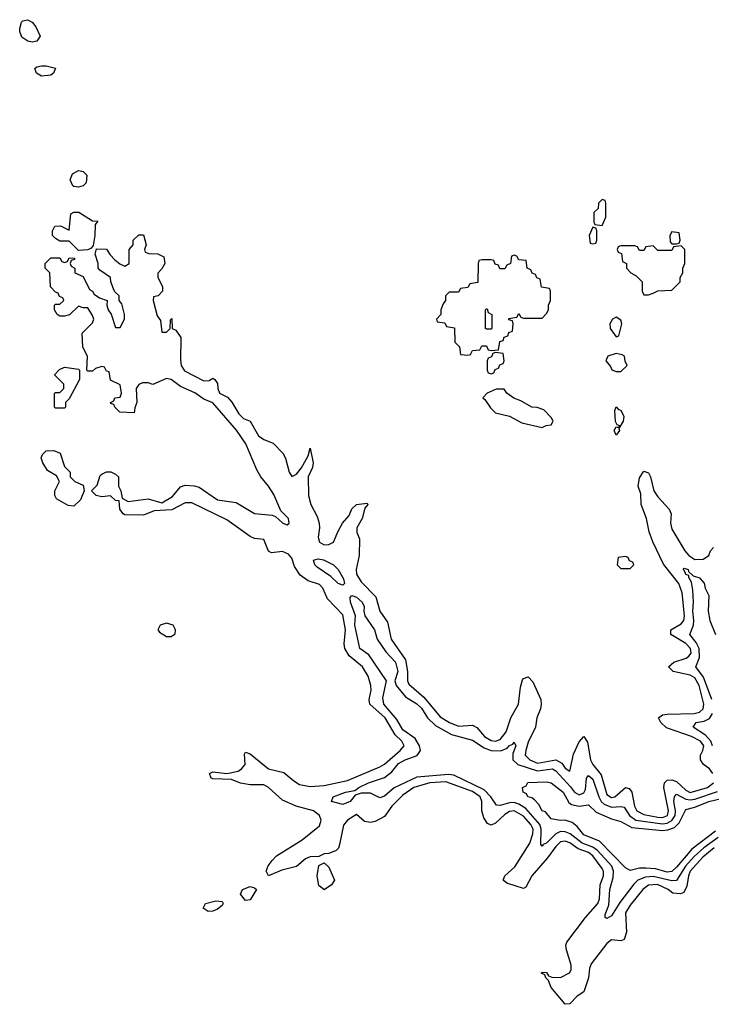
# Model space of a CAD drawing. Header units: inches. Extents: x 2668334 to 2765628, y 828034 to 955234.
# Tile 120 of 218: x 2725476 to 2728461, y 836155 to 840401. Entities that reach past the tile are written whole.
import ezdxf

# ---------------------------------------------------------------- set-up
doc = ezdxf.new("R2010")
doc.units = ezdxf.units.IN
doc.header["$MEASUREMENT"] = 0
doc.layers.add('C7823', color=7, linetype='Continuous')
doc.layers.add('C7824', color=7, linetype='Continuous')

msp = doc.modelspace()

# ---------------------------------------------------------------- linework, layer by layer
at = {"layer": 'C7823', "color": 4}
for points, elevation in [([(2725730, 839679), (2725710, 839682), (2725704.7, 839684.7), (2725694, 839710), (2725703.7, 839736.3), (2725729.2, 839750.8), (2725750, 839746), (2725766, 839730), (2725762.8, 839697.2), (2725750, 839684)], 12), ([(2727990, 839626), (2727974, 839610), (2727972.7, 839587.3), (2727954, 839570), (2727954, 839530), (2727958, 839518), (2727990, 839514), (2728006, 839550), (2728006, 839610), (2728002, 839622)], 16), ([(2725730, 839406), (2725690, 839446), (2725650, 839446), (2725630, 839458), (2725618, 839470), (2725618, 839490), (2725628, 839510), (2725651.6, 839511.6), (2725690, 839494), (2725696.4, 839563.6), (2725709, 839571), (2725730.8, 839570.8), (2725790, 839534), (2725812.7, 839532.7), (2725802, 839518), (2725801, 839470), (2725792.7, 839427.3), (2725784.7, 839415.3), (2725770, 839408.7)], 12), ([(2727950, 839506), (2727934, 839470), (2727938, 839438), (2727950, 839434), (2727962, 839438), (2727966, 839450), (2727966, 839490), (2727962, 839502)], 16), ([(2728290, 839486), (2728282, 839470), (2728283.6, 839443.6), (2728290, 839434), (2728310, 839434), (2728322, 839438), (2728326, 839450), (2728322, 839482)], 16), ([(2728330, 839426), (2728298, 839422), (2728290, 839406), (2728230, 839406), (2728210, 839426), (2728178, 839422), (2728170, 839406), (2728150, 839406), (2728142, 839422), (2728130, 839426), (2728070, 839426), (2728058, 839422), (2728054, 839410), (2728058, 839398), (2728072.7, 839392.7), (2728078, 839358), (2728094, 839350), (2728094, 839330), (2728114, 839310), (2728136.9, 839296.9), (2728162, 839270), (2728162, 839230), (2728170, 839214), (2728190, 839214), (2728210, 839222), (2728230, 839232), (2728290, 839234), (2728326, 839270), (2728326, 839290), (2728338, 839310), (2728338, 839330), (2728346, 839350), (2728346, 839410)], 16), ([(2727610, 839386), (2727598, 839382), (2727594, 839350), (2727578, 839342), (2727570, 839326), (2727547.3, 839327.3), (2727542, 839342), (2727527.3, 839347.3), (2727522, 839362), (2727510, 839366), (2727470, 839366), (2727458, 839362), (2727454, 839350), (2727452.7, 839267.3), (2727418, 839262), (2727410, 839246), (2727378, 839242), (2727370, 839226), (2727330, 839226), (2727314, 839210), (2727314, 839190), (2727303.6, 839176.4), (2727294, 839150), (2727294, 839130), (2727274, 839110), (2727278, 839098), (2727310, 839094), (2727318, 839078), (2727352.7, 839072.7), (2727354, 839010), (2727374, 838990), (2727378, 838958), (2727410, 838954), (2727422, 838958), (2727430, 838974), (2727462, 838978), (2727470, 838994), (2727490, 838994), (2727498, 838978), (2727510, 838974), (2727542, 838978), (2727547.3, 839012.7), (2727562, 839018), (2727567.3, 839032.7), (2727582, 839038), (2727587.3, 839052.7), (2727602, 839058), (2727606, 839090), (2727602, 839102), (2727587.3, 839107.3), (2727587.3, 839112.7), (2727622, 839118), (2727630, 839134), (2727638, 839118), (2727650, 839114), (2727730, 839114), (2727750, 839134), (2727758, 839150), (2727758, 839170), (2727766, 839190), (2727766, 839230), (2727762, 839242), (2727727.3, 839247.3), (2727722, 839282), (2727707.3, 839287.3), (2727702, 839302), (2727687.3, 839307.3), (2727682, 839322), (2727666, 839330), (2727662, 839362), (2727630, 839366), (2727622, 839382)], 16), ([(2727490, 839066), (2727486, 839070), (2727486, 839150), (2727490, 839154), (2727494, 839154), (2727498, 839138), (2727514, 839130), (2727514, 839070), (2727510, 839066)], 16), ([(2728050, 839118), (2728034, 839110), (2728022, 839090), (2728024.7, 839070), (2728050, 839034), (2728062, 839038), (2728074, 839090), (2728070, 839106)], 16), ([(2727530, 838966), (2727518, 838962), (2727512.7, 838947.3), (2727498, 838942), (2727494, 838930), (2727494, 838890), (2727498, 838878), (2727510, 838874), (2727522, 838878), (2727527.3, 838892.7), (2727542, 838898), (2727547.3, 838912.7), (2727562, 838918), (2727566, 838930), (2727562, 838962)], 16), ([(2728050, 838962), (2728014, 838950), (2728004.7, 838930), (2728026, 838906), (2728031.6, 838891.6), (2728050, 838884.7), (2728070, 838884.7), (2728098, 838910), (2728088.4, 838928.4), (2728086, 838950), (2728076.4, 838956.4)], 16), ([(2725630, 838726), (2725626, 838730), (2725626, 838790), (2725630, 838794), (2725650, 838794), (2725666, 838810), (2725666, 838830), (2725626, 838870), (2725647.3, 838892.7), (2725670, 838902), (2725730, 838894), (2725734, 838890), (2725734, 838850), (2725690, 838766), (2725674, 838750), (2725674, 838730), (2725670, 838726)], 12), ([(2727567.3, 838807.3), (2727532.7, 838807.3), (2727494, 838790), (2727474, 838770), (2727483.6, 838763.6), (2727507.5, 838727.5), (2727530, 838706), (2727590, 838692), (2727642.8, 838662.8), (2727730, 838642), (2727748.4, 838651.6), (2727770, 838654), (2727778, 838670), (2727770, 838686), (2727738, 838718), (2727708.4, 838728.4), (2727686, 838730), (2727638, 838758), (2727609.1, 838769.1), (2727578, 838790)], 16), ([(2728050, 838609.5), (2728041.2, 838630), (2728050, 838644.7), (2728058, 838642), (2728066, 838650), (2728053.6, 838653.6), (2728047.8, 838667.8), (2728044.5, 838715.5), (2728050, 838732), (2728060.5, 838720.5), (2728070, 838717.3), (2728082.4, 838690), (2728080.4, 838670), (2728062, 838638), (2728064.7, 838630)], 12), ([(2725710, 838304), (2725685.6, 838305.6), (2725635.3, 838335.3), (2725628, 838350), (2725628, 838370), (2725648, 838410), (2725634.6, 838434.6), (2725596.4, 838456.4), (2725575.3, 838490), (2725568.9, 838511.1), (2725574.6, 838525.4), (2725590, 838542), (2725623.6, 838543.6), (2725651.3, 838531.3), (2725670, 838474), (2725694, 838450), (2725694, 838430), (2725714, 838410), (2725750, 838394), (2725754, 838370), (2725738, 838330)], 12), ([(2726870, 837962), (2726850, 837969.2), (2726819.4, 837999.4), (2726760.1, 838040.1), (2726749.3, 838050), (2726744, 838070), (2726763.9, 838076.1), (2726787.5, 838072.5), (2726830.8, 838050), (2726850.4, 838030.4), (2726874, 837990), (2726878, 837970)], 8), ([(2728090, 838086), (2728058, 838082), (2728054, 838050), (2728070, 838034), (2728110, 838034), (2728126, 838050), (2728122, 838062), (2728107.3, 838067.3), (2728102, 838082)], 16), ([(2726110, 837799), (2726082, 837790), (2726072, 837770), (2726079.6, 837759.6), (2726110, 837742), (2726130, 837742), (2726147.3, 837752.7), (2726148, 837770), (2726138, 837790)], 16), ([(2726790, 836649.2), (2726767.2, 836667.2), (2726759.5, 836710), (2726766.3, 836753.7), (2726790, 836766), (2726810, 836746), (2726834, 836690), (2726821, 836670)], 12), ([(2726450, 836602.7), (2726429, 836630), (2726437.2, 836650), (2726470, 836662.8), (2726490, 836658), (2726498, 836650), (2726470, 836605.2)], 12), ([(2726290, 836555.3), (2726268, 836570), (2726278, 836590), (2726322, 836602), (2726350, 836598), (2726354, 836590), (2726350, 836582), (2726330, 836566), (2726310, 836557.2)], 12)]:
    msp.add_lwpolyline(points, close=True, dxfattribs=dict(at, elevation=elevation))
for points, elevation in [([(2728472.4, 836830), (2728424.6, 836790), (2728369.3, 836730), (2728361.8, 836710), (2728355.6, 836664.4), (2728342.5, 836637.5), (2728328.2, 836631.8), (2728295.1, 836635.1), (2728275.1, 836650), (2728228.1, 836671.9), (2728190, 836669.6), (2728164.9, 836650), (2728110, 836582.9), (2728090.3, 836550), (2728094, 836466), (2728084.7, 836435.3), (2728070, 836428.7), (2728030, 836432.7), (2728010, 836417.2), (2727942, 836330), (2727934.8, 836310), (2727931, 836270), (2727911, 836209), (2727882, 836190), (2727850, 836158), (2727830, 836155.3), (2727770, 836228), (2727758, 836258), (2727746, 836270), (2727742, 836282), (2727726, 836290), (2727730, 836294), (2727750, 836292), (2727758, 836278), (2727772, 836272), (2727810, 836271), (2727849.3, 836290.7), (2727856, 836304), (2727856, 836324), (2727836, 836390), (2727833.2, 836410), (2727836.5, 836423.5), (2727917.6, 836530), (2727971, 836590), (2727978, 836610), (2727980.4, 836670), (2727994.8, 836710), (2727995.1, 836730), (2727990, 836740.9), (2727950, 836795.1), (2727931.3, 836810), (2727885.6, 836825.6), (2727850, 836850.9), (2727830, 836859.1), (2727810, 836855.4), (2727790, 836836.3), (2727753.7, 836786.3), (2727686, 836710), (2727659.8, 836660.2), (2727650, 836654), (2727578.3, 836678.3), (2727562.7, 836690), (2727569.4, 836710), (2727612.1, 836747.9), (2727678, 836850), (2727690.8, 836890.8), (2727691.7, 836910), (2727682.3, 836930), (2727650, 836966.6), (2727610, 836989.7), (2727590, 836986.6), (2727570, 836973.7), (2727530, 836936.3), (2727510, 836927.3), (2727494.5, 836934.5), (2727479.3, 836959.3), (2727469.7, 836990), (2727469.6, 837030), (2727463.5, 837050), (2727430, 837072.3), (2727314.9, 837114.9), (2727246, 837110), (2727177.1, 837090), (2727130, 837057.4), (2727082, 837010), (2727050, 836965.1), (2727010, 836943.6), (2726990, 836939.5), (2726963.3, 836943.3), (2726930, 836973.2), (2726890, 836949), (2726872.7, 836927.3), (2726856.1, 836843.9), (2726851.4, 836828.6), (2726841.4, 836818.6), (2726810, 836805.2), (2726790, 836804), (2726767.5, 836792.5), (2726730, 836791.8), (2726710, 836782), (2726670, 836749.4), (2726606.9, 836733.1), (2726549.3, 836709.3), (2726539.3, 836730), (2726548.1, 836751.9), (2726564.9, 836775.1), (2726584.7, 836795.3), (2726695.1, 836865), (2726770, 836924.9), (2726777, 836950), (2726769.4, 836970), (2726744, 836990), (2726669.8, 837009.8), (2726610, 837035.1), (2726550, 837089.5), (2726530, 837102), (2726470, 837101.3), (2726428.5, 837108.5), (2726390, 837124.5), (2726310, 837127), (2726302, 837130), (2726295.3, 837150), (2726310, 837157.3), (2726370, 837150.4), (2726418.9, 837161.1), (2726433.2, 837170), (2726449.4, 837190), (2726446, 837234), (2726450, 837242), (2726470, 837234.8), (2726550, 837170.4), (2726615.5, 837155.5), (2726658.7, 837118.7), (2726683.6, 837103.6), (2726730, 837094.9), (2726790, 837099), (2726890, 837120.9), (2727030, 837178.9), (2727050, 837190.3), (2727118.4, 837250), (2727134.5, 837270), (2727125.1, 837290), (2727096.6, 837316.6), (2727052.8, 837390), (2726987.6, 837450), (2726984.7, 837470), (2726992.3, 837510), (2726991.1, 837530), (2726979.1, 837570), (2726955.4, 837610), (2726898.3, 837658.3), (2726879.8, 837690), (2726876.8, 837710), (2726881.7, 837770), (2726870, 837835.1), (2726803.9, 837903.9), (2726784.2, 837950), (2726770, 837965.6), (2726721.6, 837981.6), (2726686.3, 838006.3), (2726662.5, 838042.5), (2726650, 838079.3), (2726636.3, 838096.3), (2726610, 838107.8), (2726562, 838102), (2726549.5, 838109.5), (2726530, 838159), (2726490, 838163.7), (2726470, 838172), (2726370, 838245.1), (2726218.3, 838318.3), (2726190, 838317), (2726131.9, 838288.1), (2726056.8, 838283.2), (2726010, 838265.2), (2725930, 838266), (2725922, 838270), (2725908.7, 838290), (2725906, 838326), (2725890, 838328), (2725868.4, 838348.4), (2725830, 838344), (2725806, 838350), (2725786, 838370), (2725810, 838394), (2725824, 838436), (2725830, 838442), (2725850, 838452), (2725870, 838452), (2725890, 838442), (2725902, 838430), (2725902, 838390), (2725912, 838370), (2725918, 838338), (2725943.5, 838323.5), (2726030, 838334.8), (2726090, 838317.3), (2726135.1, 838344.9), (2726170, 838387.3), (2726190, 838393.4), (2726229.4, 838390.6), (2726250, 838385.5), (2726330, 838330.5), (2726410, 838318.7), (2726490, 838272.2), (2726564.9, 838264.9), (2726579.3, 838259.3), (2726611, 838230), (2726630, 838222.4), (2726638.4, 838230), (2726636.3, 838250), (2726602.8, 838282.8), (2726573.2, 838353.2), (2726550, 838389.5), (2726516.2, 838430), (2726499.6, 838459.6), (2726452, 838572), (2726411.2, 838631.2), (2726310, 838749.3), (2726270, 838764.5), (2726232.5, 838792.5), (2726170, 838819.5), (2726130, 838849.3), (2726110, 838854), (2726050, 838828), (2726030, 838835.3), (2726005.4, 838834.6), (2725990, 838828), (2725978, 838810), (2725982, 838750), (2725972.7, 838727.3), (2725970, 838706), (2725908.4, 838708.4), (2725886, 838730), (2725882, 838742), (2725870, 838746), (2725868, 838750), (2725882, 838758), (2725886, 838770), (2725910, 838774), (2725915.3, 838790), (2725910, 838826), (2725867.3, 838847.3), (2725862, 838882), (2725850, 838886), (2725842, 838902), (2725830, 838906), (2725803.6, 838896.4), (2725790, 838886), (2725770, 838886), (2725766, 838890), (2725768, 838950), (2725748.7, 838988.7), (2725746, 839050), (2725790, 839094), (2725795.3, 839110), (2725790, 839126), (2725770, 839158), (2725750, 839158), (2725730, 839166), (2725691.1, 839128.9), (2725670, 839122), (2725650, 839122), (2725638, 839130), (2725626, 839150), (2725626, 839170), (2725630, 839174), (2725650, 839174), (2725666, 839190), (2725662, 839202), (2725647.3, 839207.3), (2725642, 839222), (2725630, 839226), (2725608.4, 839248.4), (2725606, 839310), (2725586, 839330), (2725586, 839350), (2725610, 839374), (2725650, 839374), (2725658, 839358), (2725670, 839354), (2725682, 839358), (2725690, 839374), (2725712.7, 839372.7), (2725712.7, 839367.3), (2725698, 839362), (2725694, 839350), (2725698, 839338), (2725714, 839330), (2725714, 839310), (2725750, 839294), (2725778, 839238), (2725790.7, 839230.7), (2725798, 839218), (2725821, 839201), (2725854, 839190), (2725852, 839170), (2725858, 839150), (2725871, 839131), (2725890, 839074), (2725910, 839074), (2725928, 839110), (2725928, 839130), (2725916.4, 839176.4), (2725906, 839190), (2725906, 839210), (2725887.3, 839227.3), (2725880.4, 839240.4), (2725868.7, 839270), (2725868, 839290), (2725821.2, 839321.2), (2725815.3, 839330), (2725814, 839350), (2725802, 839390), (2725807.3, 839412.7), (2725850, 839412), (2725866.4, 839386.4), (2725886.2, 839366.2), (2725908, 839348), (2725930, 839338), (2725948, 839350), (2725948, 839410), (2725966, 839430), (2725966, 839450), (2725990, 839474), (2726010, 839474), (2726022, 839430), (2726014, 839410), (2726018, 839398), (2726032.7, 839392.7), (2726071.6, 839391.6), (2726098, 839378), (2726102, 839350), (2726090, 839326), (2726072.7, 839307.3), (2726072, 839290), (2726092, 839250), (2726092, 839230), (2726074, 839210), (2726054, 839206), (2726052, 839190), (2726070, 839124.7), (2726084, 839104), (2726090, 839054), (2726110, 839054), (2726126, 839070), (2726127.3, 839107.3), (2726132.7, 839112.7), (2726134, 839070), (2726150, 839062), (2726171.3, 839030), (2726170, 838934), (2726173, 838910), (2726187.4, 838887.4), (2726270, 838843.8), (2726294.2, 838845.8), (2726310, 838854.8), (2726318, 838850), (2726330, 838832), (2726330.5, 838810), (2726338.8, 838790), (2726372.8, 838772.8), (2726391.7, 838751.7), (2726422, 838702), (2726441.7, 838681.7), (2726470.4, 838670.4), (2726507, 838607), (2726530, 838590.5), (2726570, 838574.8), (2726611.4, 838531.4), (2726623.1, 838510), (2726639.1, 838450), (2726650, 838431), (2726670, 838441), (2726692, 838468), (2726720.2, 838519.8), (2726730, 838554), (2726742.8, 838490), (2726739.1, 838470), (2726720.5, 838430), (2726722, 838350), (2726732, 838310), (2726759.2, 838259.2), (2726768.9, 838230), (2726770.4, 838210), (2726764.2, 838170), (2726770, 838148), (2726790, 838137.1), (2726810, 838138), (2726830, 838147.7), (2726850, 838196), (2726869.7, 838230.3), (2726897.6, 838262.4), (2726910, 838291.3), (2726930, 838310.8), (2726976, 838316), (2726978, 838310), (2726966, 838294), (2726953.4, 838250), (2726931, 838210), (2726931.3, 838190), (2726942.8, 838162.8), (2726941.3, 838090), (2726927.6, 838030), (2726929, 838010), (2726950, 837977.1), (2727012.8, 837912.8), (2727030.4, 837850), (2727063, 837803), (2727078.7, 837730), (2727140.2, 837640.2), (2727150.2, 837590.2), (2727149.1, 837550), (2727155.8, 837535.8), (2727219.4, 837479.4), (2727290, 837394.4), (2727330.6, 837370), (2727370, 837354.9), (2727430, 837358.4), (2727448.9, 837348.9), (2727482.4, 837310), (2727510, 837293.4), (2727530, 837290.3), (2727550, 837297.6), (2727575.8, 837330), (2727596, 837390), (2727628.2, 837450), (2727637.1, 837522.9), (2727645.4, 837554.6), (2727650, 837560.7), (2727670, 837567.3), (2727690, 837546), (2727724.2, 837470), (2727726, 837450), (2727723.1, 837430), (2727707.4, 837390), (2727702, 837350), (2727670, 837286), (2727659.6, 837250), (2727657.6, 837230), (2727677.1, 837210), (2727710, 837195.3), (2727790, 837209.1), (2727815.8, 837195.8), (2727830, 837174), (2727850, 837161), (2727866.2, 837233.8), (2727890, 837286.8), (2727910, 837310.8), (2727926, 837286), (2727939, 837210), (2727949, 837190), (2727985.2, 837145.2), (2728010, 837060.4), (2728030, 837046.7), (2728044, 837050), (2728089.7, 837090.3), (2728106.6, 837086.6), (2728118, 837070), (2728128.4, 837010), (2728138.9, 836990), (2728170, 836973.4), (2728230, 836962.2), (2728250, 836960.6), (2728271.6, 836970), (2728275.7, 836990), (2728256.4, 837090), (2728258.7, 837110), (2728270, 837122.4), (2728290, 837123.6), (2728310, 837115.6), (2728350, 837078.3), (2728370, 837069.3), (2728443.7, 837090), (2728469.6, 837110)], 12), ([(2728467.1, 837150), (2728452.1, 837170), (2728426.3, 837190), (2728413.7, 837210), (2728413.7, 837230), (2728424.7, 837250), (2728428, 837270), (2728414.3, 837290), (2728374.5, 837310), (2728267.9, 837347.9), (2728242.9, 837370), (2728232.7, 837390), (2728250, 837403), (2728270, 837407), (2728386, 837410), (2728410, 837414.4), (2728425.6, 837430), (2728427.8, 837450), (2728408.6, 837530), (2728390, 837563.1), (2728370, 837575.3), (2728295.3, 837590), (2728276, 837610), (2728299.3, 837630), (2728351.4, 837648.6), (2728363.1, 837656.9), (2728373.3, 837670), (2728371, 837689), (2728350, 837710.9), (2728286.6, 837750), (2728286, 837770), (2728330, 837795.3), (2728342.6, 837810), (2728345.1, 837830), (2728335.3, 837930), (2728319.8, 837970), (2728253.9, 838053.9), (2728208.3, 838150), (2728192.8, 838192.8), (2728181.1, 838250), (2728158.5, 838310), (2728156.3, 838356.3), (2728144.4, 838390), (2728150, 838426), (2728170, 838454), (2728190, 838446.8), (2728198.4, 838430), (2728212.2, 838370), (2728230, 838343), (2728278.4, 838290), (2728286.7, 838270), (2728284.9, 838230), (2728290, 838204), (2728346.3, 838110), (2728363.7, 838090), (2728390, 838074), (2728425.9, 838074.1), (2728449.6, 838090), (2728457, 838110), (2728470, 838124.9)], 12), ([(2728462.6, 837470), (2728426.4, 837566.4), (2728394.3, 837610), (2728409.8, 837650.2), (2728408.1, 837690), (2728395.7, 837715.7), (2728368.2, 837750), (2728383.5, 837790), (2728385.3, 837810), (2728380.9, 837850), (2728384, 837890), (2728381, 837941), (2728375.5, 837975.5), (2728364, 837996), (2728364, 838004), (2728350, 838009.3), (2728345.1, 838025.1), (2728339, 838030), (2728343.7, 838036.3), (2728361, 838030), (2728362, 838022), (2728382.8, 838002.8), (2728410, 837994), (2728430, 837971), (2728434.4, 837950), (2728450, 837918), (2728446.3, 837850), (2728453.6, 837810), (2728479.1, 837750)], 8), ([(2728490, 836874.7), (2728428.2, 836830), (2728387, 836793), (2728349.6, 836750.4), (2728310, 836689.7), (2728290, 836687.1), (2728210, 836707.1), (2728176.7, 836703.3), (2728144.2, 836690), (2728126.4, 836673.6), (2728065.5, 836594.5), (2728030, 836537.2), (2728010, 836525.2), (2728002, 836530), (2728003.2, 836543.2), (2728017.7, 836582.3), (2728023.1, 836650), (2728037.5, 836702.5), (2728038.8, 836730), (2728031.1, 836751.1), (2727970, 836818.4), (2727950, 836832.9), (2727903.1, 836850), (2727851, 836891), (2727830, 836899.4), (2727810, 836899.8), (2727789.4, 836890.6), (2727750, 836849.7), (2727735.6, 836844.4), (2727730, 836837.2), (2727724.9, 836844.9), (2727726.6, 836910), (2727720.7, 836930), (2727660.2, 837000.2), (2727630, 837018.5), (2727610, 837025), (2727590, 837024.8), (2727550, 837012.6), (2727533.4, 837013.4), (2727509.8, 837050), (2727480.4, 837080.4), (2727350, 837143.9), (2727326.2, 837146.2), (2727190, 837134.2), (2727091.3, 837088.7), (2727050, 837053.2), (2727030, 837045.2), (2726990, 837065.1), (2726950, 837065.6), (2726923.4, 837056.6), (2726901.6, 837030), (2726870, 837016.3), (2726822, 837030), (2726828.7, 837050), (2726882, 837070), (2726922.9, 837077.1), (2726939, 837090), (2726981.2, 837110), (2727050, 837133.4), (2727081.8, 837158.2), (2727110, 837193.1), (2727139.3, 837210), (2727191.9, 837228.1), (2727206.3, 837250), (2727202, 837270), (2727182.2, 837302.2), (2727130, 837338.7), (2727104, 837384), (2727047.1, 837450), (2727042.6, 837477.4), (2727059, 837550), (2726982, 837662), (2726944, 837690), (2726921.7, 837790), (2726925.1, 837830), (2726903.7, 837890), (2726902, 837910), (2726910, 837918), (2726930, 837910.7), (2726953.4, 837890), (2726962, 837870), (2726960.7, 837850), (2726966, 837830), (2727006.8, 837770), (2727019.1, 837730), (2727055.9, 837675.9), (2727098.3, 837630), (2727108.4, 837590), (2727094.9, 837550), (2727100.5, 837530), (2727141.2, 837481.2), (2727190, 837450.3), (2727210, 837432), (2727236, 837390), (2727270, 837357.8), (2727338.8, 837318.8), (2727430, 837294.3), (2727481.1, 837261.1), (2727510, 837250.2), (2727551.8, 837248.2), (2727579.6, 837260.4), (2727590, 837272), (2727603.6, 837276.4), (2727610, 837286), (2727616.4, 837270), (2727603.4, 837236.6), (2727604.6, 837210), (2727626, 837190), (2727710, 837161.7), (2727774.9, 837170), (2727790, 837161.5), (2727853.6, 837093.6), (2727870, 837070.3), (2727890, 837059.1), (2727910, 837067.4), (2727918.3, 837081.7), (2727922.4, 837130), (2727930, 837142), (2727950, 837125.5), (2727974.7, 837050), (2727984.9, 837030), (2727998.5, 837018.5), (2728030, 837005.4), (2728070, 837008.9), (2728084.8, 837004.8), (2728107.9, 836970), (2728135.5, 836950), (2728250, 836933.2), (2728270, 836936.1), (2728290, 836947.7), (2728304.1, 836970), (2728305.7, 836990), (2728299.3, 837030), (2728301.1, 837050), (2728310, 837061.3), (2728350, 837040.2), (2728370, 837036.8), (2728390, 837040.5), (2728486.6, 837073.4)], 8), ([(2728465.2, 837270), (2728458.2, 837290), (2728435.8, 837315.8), (2728382.7, 837350), (2728395.3, 837370), (2728430, 837375.9), (2728452.3, 837387.7), (2728465.3, 837410)], 8), ([(2728478.3, 836901.7), (2728375.9, 836824.1), (2728310, 836746), (2728290, 836728.4), (2728270, 836725.6), (2728219.3, 836739.3), (2728177.4, 836742.6), (2728150, 836742.4), (2728110, 836732.7), (2728090, 836744), (2727978.2, 836858.2), (2727910, 836886.6), (2727882, 836922), (2727859.6, 836939.6), (2727830, 836949.6), (2727807.7, 836947.7), (2727770, 836955.3), (2727744.7, 836984.7), (2727730, 836989.2), (2727716.5, 837016.5), (2727697.2, 837037.2), (2727686.3, 837046.3), (2727669, 837050), (2727663.1, 837063.1), (2727648, 837070), (2727646, 837090), (2727662, 837098), (2727668.7, 837111.3), (2727750, 837114), (2727770, 837110.6), (2727820.7, 837070), (2727845.8, 837025.8), (2727856.7, 837016.7), (2727890, 837010.3), (2727930, 837014.9), (2727963.7, 836983.7), (2728030, 836954.9), (2728070, 836943), (2728117.1, 836917.1), (2728250, 836904.7), (2728272.7, 836907.3), (2728301.7, 836918.3), (2728322.2, 836937.8), (2728350, 836995.8), (2728390, 837006), (2728449.3, 837030), (2728510, 837044.9)], 4)]:
    msp.add_lwpolyline(points, dxfattribs=dict(at, elevation=elevation))
at = {"layer": 'C7824', "color": 4, "elevation": 12}
for points in [[(2725530, 840304), (2725511.1, 840308.9), (2725485.6, 840325.6), (2725476, 840350), (2725476.5, 840363.5), (2725484, 840390), (2725490, 840396), (2725510, 840401), (2725530, 840391), (2725546, 840370), (2725564.7, 840330), (2725550, 840308.7)], [(2725570, 840158), (2725548, 840170), (2725542, 840190), (2725550, 840198), (2725570, 840202), (2725590, 840202), (2725630, 840192), (2725622, 840170), (2725610, 840162)]]:
    msp.add_lwpolyline(points, close=True, dxfattribs=at)

doc.saveas('drawing.dxf')
